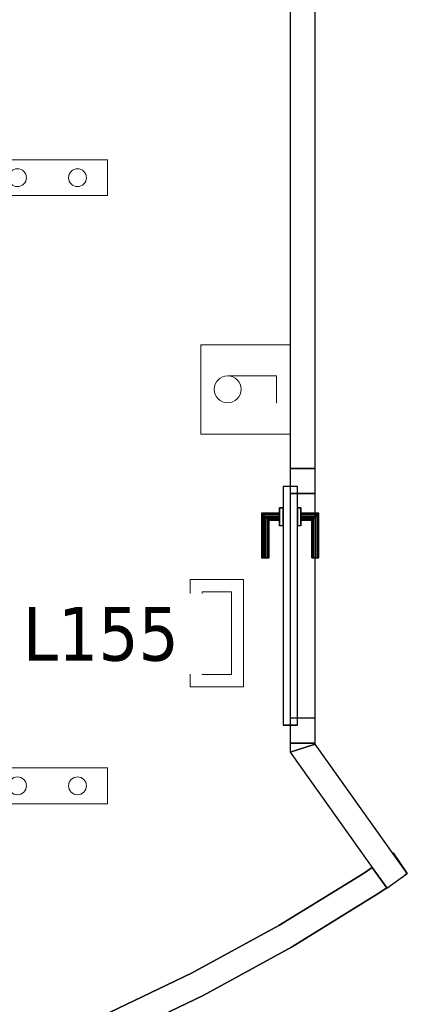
# Model space of a CAD drawing. Header units: metres. Extents: x 391.1 to 427.5, y 12.7 to 28.4.
# Tile 136 of 151: x 415.2 to 416.3, y 18.1 to 20.8. Entities that reach past the tile are written whole.
import ezdxf

# ---------------------------------------------------------------- set-up
doc = ezdxf.new("R2010")
doc.units = ezdxf.units.M
doc.layers.add('01_CARPINTERIA', color=5, linetype='Continuous', lineweight=25, true_color=0x0000ff)
for name, color, linetype, lineweight in [('A-DETL-GENF-OTLN', 7, 'Continuous', 18), ('A-GENM-____-OTLN', 7, 'Continuous', 18), ('A-WALL-____-MCUT', 7, 'Continuous', 25), ('A-WALL-____-OTLN', 7, 'Continuous', 25), ('E-LITE-____-IDEN', 7, 'Continuous', 30)]:
    doc.layers.add(name, color=color, linetype=linetype, lineweight=lineweight)
doc.styles.add('Tahoma_4', font='tahoma.ttf', dxfattribs={"height": 0.15})

# ---------------------------------------------------------------- blocks, each defined once
blk = doc.blocks.new('Family - LONDR55-XX_ZZ-ARQ-CAA-M3D-Londres55-154734-04_ENLLUMENAT_P1')
at = {"layer": '01_CARPINTERIA', "color": 161, "true_color": 0xaaaaff}
for p, q in [((0.5175, 0.1487), (0.5175, 0.15)), ((0.5175, 0.15), (0.5175, 0.1487)), ((0.6425, 0.15), (0.5175, 0.15)), ((0.5175, 0.145), (0.5175, 0.1487)), ((0.5175, 0.1487), (0.5175, 0.145)), ((0.6412, 0.1487), (0.5175, 0.1487)), ((0.6412, 0.1487), (0.5175, 0.1487)), ((0.5175, 0.14), (0.5175, 0.145)), ((0.5175, 0.145), (0.5175, 0.14)), ((0.6375, 0.145), (0.5175, 0.145)), ((0.6375, 0.145), (0.5175, 0.145)), ((0.5175, 0.135), (0.5175, 0.14)), ((0.5175, 0.14), (0.5175, 0.135)), ((0.5175, 0.14), (0.6325, 0.14)), ((0.6325, 0.14), (0.5175, 0.14)), ((0.6275, 0.135), (0.6325, 0.14)), ((0.6325, 0.14), (0.6275, 0.135)), ((0.6375, 0.145), (0.6325, 0.14)), ((0.6325, 0.14), (0.6375, 0.145)), ((0.6325, 0.14), (0.6325, 0.1)), ((0.6325, 0.1), (0.6325, 0.14)), ((0.6412, 0.1487), (0.6375, 0.145)), ((0.6375, 0.145), (0.6412, 0.1487)), ((0.6375, 0.1), (0.6375, 0.145)), ((0.6375, 0.1), (0.6375, 0.145)), ((0.6425, 0.15), (0.6412, 0.1487)), ((0.6412, 0.1487), (0.6425, 0.15)), ((0.6412, 0.1), (0.6412, 0.1487)), ((0.6412, 0.1), (0.6412, 0.1487)), ((0.6425, 0.1), (0.6425, 0.15)), ((0.5175, 0.135), (0.5175, 0.1313)), ((0.5175, 0.1313), (0.5175, 0.135)), ((0.6275, 0.135), (0.5175, 0.135)), ((0.6275, 0.135), (0.5175, 0.135)), ((0.5175, 0.1313), (0.5175, 0.13)), ((0.5175, 0.13), (0.5175, 0.1313)), ((0.6239, 0.1313), (0.5175, 0.1313)), ((0.6239, 0.1313), (0.5175, 0.1313)), ((0.6225, 0.13), (0.5175, 0.13)), ((0.6225, 0.13), (0.6239, 0.1313)), ((0.6239, 0.1313), (0.6225, 0.13)), ((0.6225, 0.1), (0.6225, 0.13)), ((0.6239, 0.1313), (0.6275, 0.135)), ((0.6275, 0.135), (0.6239, 0.1313)), ((0.6239, 0.1), (0.6239, 0.1313)), ((0.6239, 0.1), (0.6239, 0.1313)), ((0.6275, 0.1), (0.6275, 0.135)), ((0.6275, 0.1), (0.6275, 0.135)), ((0.7175, 0.09), (0.05, 0.09)), ((0.05, 0.09), (0.05, 0.05)), ((0.7175, 0.09), (0.05, 0.09)), ((0.05, 0.05), (0.05, 0.09)), ((0.6575, 0.1), (0.6075, 0.1)), ((0.6075, 0.1), (0.6575, 0.1)), ((0.6075, 0.09), (0.6075, 0.1)), ((0.6075, 0.09), (0.6075, 0.1)), ((0.6575, 0.09), (0.6075, 0.09)), ((0.6075, 0.09), (0.6575, 0.09)), ((0.6239, 0.1), (0.6225, 0.1)), ((0.6225, 0.1), (0.6239, 0.1)), ((0.6275, 0.1), (0.6239, 0.1)), ((0.6239, 0.1), (0.6275, 0.1)), ((0.6325, 0.1), (0.6275, 0.1)), ((0.6275, 0.1), (0.6325, 0.1)), ((0.6375, 0.1), (0.6325, 0.1)), ((0.6325, 0.1), (0.6375, 0.1)), ((0.6375, 0.1), (0.6412, 0.1)), ((0.6412, 0.1), (0.6375, 0.1)), ((0.6412, 0.1), (0.6425, 0.1)), ((0.6425, 0.1), (0.6412, 0.1)), ((0.6575, 0.09), (0.6575, 0.1)), ((0.6575, 0.1), (0.6575, 0.09)), ((0.7175, 0.05), (0.7175, 0.09)), ((0.7175, 0.05), (0.7175, 0.09)), ((0.07, 0.07), (0, 0.07)), ((0, 0.07), (0, 0)), ((0.07, 0.07), (0, 0.07)), ((0, 0), (0, 0.07)), ((0.07, 0), (0.07, 0.07)), ((0.07, 0), (0.07, 0.07)), ((0.7675, 0.07), (0.6975, 0.07)), ((0.6975, 0.07), (0.6975, 0)), ((0.7675, 0.07), (0.6975, 0.07)), ((0.6975, 0), (0.6975, 0.07)), ((0.7675, 0), (0.7675, 0.07)), ((0.7675, 0), (0.7675, 0.07)), ((0.05, 0.05), (0.7175, 0.05)), ((0.05, 0.05), (0.7175, 0.05)), ((0.6075, 0.05), (0.6575, 0.05)), ((0.6575, 0.05), (0.6075, 0.05)), ((0.6075, 0.04), (0.6075, 0.05)), ((0.6075, 0.04), (0.6075, 0.05)), ((0.6075, 0.04), (0.6575, 0.04)), ((0.6575, 0.04), (0.6075, 0.04)), ((0.6239, 0.04), (0.6225, 0.04)), ((0.6225, 0.04), (0.6239, 0.04)), ((0.6225, 0.01), (0.6225, 0.04)), ((0.6275, 0.04), (0.6239, 0.04)), ((0.6239, 0.04), (0.6275, 0.04)), ((0.6239, 0.0087), (0.6239, 0.04)), ((0.6239, 0.0087), (0.6239, 0.04)), ((0.6275, 0.04), (0.6325, 0.04)), ((0.6325, 0.04), (0.6275, 0.04)), ((0.6275, 0.005), (0.6275, 0.04)), ((0.6275, 0.005), (0.6275, 0.04)), ((0.6325, 0.04), (0.6375, 0.04)), ((0.6375, 0.04), (0.6325, 0.04)), ((0.6325, 0.04), (0.6325, 0)), ((0.6325, 0), (0.6325, 0.04)), ((0.6375, 0.04), (0.6412, 0.04)), ((0.6412, 0.04), (0.6375, 0.04)), ((0.6375, -0.005), (0.6375, 0.04)), ((0.6375, -0.005), (0.6375, 0.04)), ((0.6412, 0.04), (0.6425, 0.04)), ((0.6425, 0.04), (0.6412, 0.04)), ((0.6412, -0.0087), (0.6412, 0.04)), ((0.6412, -0.0087), (0.6412, 0.04)), ((0.6425, -0.01), (0.6425, 0.04)), ((0.6575, 0.04), (0.6575, 0.05)), ((0.6575, 0.05), (0.6575, 0.04)), ((0, 0), (0.07, 0)), ((0, 0), (0.07, 0)), ((0.5175, 0.0087), (0.5175, 0.01)), ((0.5175, 0.01), (0.5175, 0.0087)), ((0.5175, 0.01), (0.6225, 0.01)), ((0.5175, 0.005), (0.5175, 0.0087)), ((0.5175, 0.0087), (0.5175, 0.005)), ((0.5175, 0.0087), (0.6239, 0.0087)), ((0.5175, 0.0087), (0.6239, 0.0087)), ((0.5175, 0), (0.5175, 0.005)), ((0.5175, 0.005), (0.5175, 0)), ((0.5175, 0.005), (0.6275, 0.005)), ((0.5175, 0.005), (0.6275, 0.005)), ((0.5175, -0.005), (0.5175, 0)), ((0.5175, 0), (0.5175, -0.005)), ((0.6325, 0), (0.5175, 0)), ((0.5175, 0), (0.6325, 0)), ((0.6239, 0.0087), (0.6225, 0.01)), ((0.6225, 0.01), (0.6239, 0.0087)), ((0.6275, 0.005), (0.6239, 0.0087)), ((0.6239, 0.0087), (0.6275, 0.005)), ((0.6325, 0), (0.6275, 0.005)), ((0.6275, 0.005), (0.6325, 0)), ((0.6325, 0), (0.6375, -0.005)), ((0.6975, 0), (0.7675, 0)), ((0.6975, 0), (0.7675, 0)), ((0.5175, -0.005), (0.5175, -0.0087)), ((0.5175, -0.0087), (0.5175, -0.005)), ((0.5175, -0.005), (0.6375, -0.005)), ((0.5175, -0.005), (0.6375, -0.005)), ((0.5175, -0.0087), (0.5175, -0.01)), ((0.5175, -0.01), (0.5175, -0.0087)), ((0.5175, -0.0087), (0.6412, -0.0087)), ((0.5175, -0.0087), (0.6412, -0.0087)), ((0.5175, -0.01), (0.6425, -0.01)), ((0.6375, -0.005), (0.6325, 0)), ((0.6375, -0.005), (0.6412, -0.0087)), ((0.6412, -0.0087), (0.6375, -0.005)), ((0.6412, -0.0087), (0.6425, -0.01)), ((0.6425, -0.01), (0.6412, -0.0087))]:
    blk.add_line(p, q, dxfattribs=at)
blk = doc.blocks.new('Family - Porta P1-154735-04_ENLLUMENAT_P1')
blk.add_blockref('Family - LONDR55-XX_ZZ-ARQ-CAA-M3D-Londres55-154734-04_ENLLUMENAT_P1', (0, 0))
blk = doc.blocks.new('Family - Envans P1-155028-04_ENLLUMENAT_P1')
at = {"layer": 'A-WALL-____-MCUT', "color": 253, "true_color": 0xaaaaaa}
for p, q in [((5.7124, 0.9901), (5.7111, 0.9892)), ((5.7111, 0.9892), (5.7517, 0.9323)), ((5.7517, 0.9323), (5.7124, 0.9901)), ((5.6535, 0.9494), (5.6294, 0.9328)), ((5.6941, 0.8924), (5.6535, 0.9494)), ((5.6294, 0.9328), (5.3926, 0.787)), ((5.7438, 0.9267), (5.7479, 0.9296)), ((5.7476, 0.9293), (5.7438, 0.9267)), ((5.7517, 0.9322), (5.7476, 0.9293)), ((5.7479, 0.9296), (5.7517, 0.9323)), ((5.7517, 0.9323), (5.7517, 0.9322)), ((5.7517, 0.9322), (5.7517, 0.9322)), ((5.6677, 0.8742), (5.6941, 0.8924)), ((5.4277, 0.7265), (5.6677, 0.8742)), ((5.3926, 0.787), (5.1484, 0.6538)), ((5.1803, 0.5915), (5.4277, 0.7265)), ((5.1484, 0.6538), (4.8976, 0.5336)), ((4.9262, 0.4697), (5.1803, 0.5915))]:
    blk.add_line(p, q, dxfattribs=at)
at = {"layer": 'A-WALL-____-OTLN', "color": 253, "true_color": 0xaaaaaa}
for p, q in [((5.7124, 0.9901), (5.7111, 0.9892)), ((5.7517, 0.9323), (5.7111, 0.9892)), ((5.7124, 0.9901), (5.7517, 0.9323)), ((5.6294, 0.9328), (5.6535, 0.9494)), ((5.6535, 0.9494), (5.6941, 0.8924)), ((5.3926, 0.787), (5.6294, 0.9328)), ((5.7438, 0.9267), (5.7517, 0.9323)), ((5.7438, 0.9267), (5.7517, 0.9323)), ((5.7517, 0.9322), (5.7438, 0.9267)), ((5.7438, 0.9267), (5.7517, 0.9322)), ((5.7479, 0.9296), (5.7438, 0.9267)), ((5.7476, 0.9293), (5.7438, 0.9267)), ((5.7476, 0.9293), (5.7517, 0.9322)), ((5.7479, 0.9296), (5.7517, 0.9323)), ((5.7517, 0.9322), (5.7517, 0.9323)), ((5.7517, 0.9323), (5.7517, 0.9322)), ((5.7517, 0.9322), (5.7517, 0.9323)), ((5.7517, 0.9322), (5.7517, 0.9322)), ((5.6941, 0.8924), (5.6677, 0.8742)), ((5.6677, 0.8742), (5.4277, 0.7265)), ((5.1484, 0.6538), (5.3926, 0.787)), ((5.4277, 0.7265), (5.1803, 0.5915)), ((4.8976, 0.5336), (5.1484, 0.6538)), ((5.1803, 0.5915), (4.9262, 0.4697))]:
    blk.add_line(p, q, dxfattribs=at)
blk = doc.blocks.new('Family - Envans P1-155179-04_ENLLUMENAT_P1')
at = {"layer": 'A-WALL-____-MCUT', "color": 253, "true_color": 0xaaaaaa}
for p, q in [((0, 0.07), (0, 0)), ((0.4664, 0.07), (0, 0.07)), ((0.444, 0), (0.4664, 0.07)), ((0, 0), (0.444, 0))]:
    blk.add_line(p, q, dxfattribs=at)
at = {"layer": 'A-WALL-____-OTLN', "color": 253, "true_color": 0xaaaaaa}
for p, q in [((0, 0.07), (0, 0)), ((0.4664, 0.07), (0, 0.07)), ((0.444, 0), (0.4664, 0.07)), ((0, 0), (0.444, 0))]:
    blk.add_line(p, q, dxfattribs=at)
at = {"layer": 'A-WALL-____-OTLN', "color": 253, "lineweight": 18, "true_color": 0xaaaaaa}
blk.add_line((0, 0), (0.444, 0), dxfattribs=at)
blk = doc.blocks.new('Family - Envans P1-155245-04_ENLLUMENAT_P1')
at = {"layer": 'A-WALL-____-MCUT', "color": 253, "true_color": 0xaaaaaa}
for p, q in [((0.0029, 0.07), (-0.0224, 0.07)), ((-0.0224, 0.07), (0, 0)), ((0.0029, 0), (0.0029, 0.07)), ((0.7704, 0.07), (0.7704, 0)), ((3.2746, 0.07), (0.7704, 0.07)), ((0, 0), (0.0029, 0)), ((0.7704, 0), (3.2746, 0))]:
    blk.add_line(p, q, dxfattribs=at)
at = {"layer": 'A-WALL-____-OTLN', "color": 253, "true_color": 0xaaaaaa}
for p, q in [((3.2746, 0.07), (-0.0224, 0.07)), ((-0.0224, 0.07), (0, 0)), ((0.7704, 0.07), (0.0029, 0.07)), ((0.0029, 0.07), (0.0029, 0)), ((0.7704, 0.07), (0.7704, 0)), ((0, 0), (3.2746, 0)), ((0.0029, 0), (0.7704, 0))]:
    blk.add_line(p, q, dxfattribs=at)
at = {"layer": 'A-WALL-____-OTLN', "color": 253, "lineweight": 18, "true_color": 0xaaaaaa}
blk.add_line((0, 0), (3.2765, 0), dxfattribs=at)
blk = doc.blocks.new('Family - Vano de puerta P1-155247-04_ENLLUMENAT_P1')
at = {"layer": 'A-GENM-____-OTLN', "color": 253, "true_color": 0xaaaaaa}
for p, q in [((416.0484, 19.5653), (415.9784, 19.5653)), ((415.9784, 19.5653), (415.9784, 18.7978)), ((416.0484, 19.5653), (415.9784, 19.5653)), ((415.9784, 18.7978), (415.9784, 19.5653)), ((416.0484, 18.7978), (416.0484, 19.5653)), ((416.0484, 19.5653), (416.0484, 18.7978)), ((415.9784, 18.7978), (416.0484, 18.7978)), ((416.0484, 18.7978), (415.9784, 18.7978))]:
    blk.add_line(p, q, dxfattribs=at)
blk = doc.blocks.new('LONDR55-XX_ZZ-ARQ-CAA-M3D-Londres55_ifc-1-04_ENLLUMENAT_P1')
at = {"layer": '01_CARPINTERIA', "color": 253, "lineweight": 18, "true_color": 0xaaaaaa, "rotation": 90}
blk.add_blockref('Family - Porta P1-154735-04_ENLLUMENAT_P1', (416.0484, 18.7978), dxfattribs=at)
at = {"layer": 'A-GENM-____-OTLN', "color": 253, "lineweight": 18, "true_color": 0xaaaaaa}
blk.add_blockref('Family - Vano de puerta P1-155247-04_ENLLUMENAT_P1', (0, 0), dxfattribs=at)
at = {"layer": 'A-WALL-____-OTLN', "color": 253, "lineweight": 18, "true_color": 0xaaaaaa}
for name, p, rotation in [('Family - Envans P1-155245-04_ENLLUMENAT_P1', (416.0484, 18.7948), 90), ('Family - Envans P1-155179-04_ENLLUMENAT_P1', (416.3059, 18.4331), 125.4437553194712)]:
    blk.add_blockref(name, p, dxfattribs=dict(at, rotation=rotation))
blk.add_blockref('Family - Envans P1-155028-04_ENLLUMENAT_P1', (410.5542, 17.5008), dxfattribs=at)
blk = doc.blocks.new('ZYR_06_02_05 LLuminària Suspesa - L 12-850701-04_ENLLUMENAT_P1')
at = {"layer": 'A-DETL-GENF-OTLN', "color": 92, "true_color": 0x00c400}
for p, q in [((-0.84, 0.05), (0.84, 0.05)), ((-0.84, -0.05), (-0.84, 0.05)), ((0.84, 0.05), (0.84, -0.05)), ((0.84, -0.05), (-0.84, -0.05))]:
    blk.add_line(p, q, dxfattribs=at)
for centre in [(-0.756, 0), (-0.588, 0), (-0.42, 0), (-0.252, 0), (-0.105, 0), (0.105, 0), (0.252, 0), (0.42, 0), (0.588, 0), (0.756, 0)]:
    blk.add_circle(centre, 0.025, dxfattribs=at)
blk = doc.blocks.new('ZYR_06_03 Emer Sostre Rect - 01 Emergencia Superficie 01-829055-04_ENLLUMENAT_P1')
at = {"layer": 'A-DETL-GENF-OTLN', "color": 6, "true_color": 0xff00ff}
for p, q in [((-0.15, 0.075), (0.15, 0.075)), ((-0.15, -0.075), (-0.15, 0.075)), ((0.15, 0.075), (0.15, -0.075)), ((-0.1157, 0.0407), (0.1157, 0.0407)), ((-0.1157, -0.0407), (-0.1157, 0.0407)), ((0.1157, 0.0407), (0.1157, -0.0407)), ((0.1157, -0.0407), (-0.1157, -0.0407)), ((0.15, -0.075), (-0.15, -0.075))]:
    blk.add_line(p, q, dxfattribs=at)
blk = doc.blocks.new('ZYR_06_01 Mecanismes - 01 Interruptor-862462-04_ENLLUMENAT_P1')
at = {"layer": 'A-DETL-GENF-OTLN', "color": 92, "true_color": 0x00c400}
for p, q in [((-0.1604, 0), (0.0896, 0)), ((-0.1604, -0.25), (-0.1604, 0)), ((0.0896, 0), (0.0896, -0.25)), ((-0.0734, -0.038), (0.0026, -0.038)), ((-0.0734, -0.175), (-0.0734, -0.038)), ((0.0896, -0.25), (-0.1604, -0.25))]:
    blk.add_line(p, q, dxfattribs=at)
blk.add_circle((-0.0359, -0.175), 0.0375, dxfattribs=at)

msp = doc.modelspace()

# ---------------------------------------------------------------- block references
at = {"lineweight": 5}
msp.add_blockref('LONDR55-XX_ZZ-ARQ-CAA-M3D-Londres55_ifc-1-04_ENLLUMENAT_P1', (0, 0), dxfattribs=at)
at = {"layer": 'A-DETL-GENF-OTLN', "color": 92, "true_color": 0x00c400}
for name, p, rotation in [('ZYR_06_02_05 LLuminària Suspesa - L 12-850701-04_ENLLUMENAT_P1', (414.6273, 20.3784), 180), ('ZYR_06_01 Mecanismes - 01 Interruptor-862462-04_ENLLUMENAT_P1', (415.9784, 19.7508), 269.9999999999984), ('ZYR_06_02_05 LLuminària Suspesa - L 12-850701-04_ENLLUMENAT_P1', (414.6273, 18.6784), 180)]:
    msp.add_blockref(name, p, dxfattribs=dict(at, rotation=rotation))
at = {"layer": 'A-DETL-GENF-OTLN', "color": 6, "true_color": 0xff00ff, "rotation": 269.9999999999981}
msp.add_blockref('ZYR_06_03 Emer Sostre Rect - 01 Emergencia Superficie 01-829055-04_ENLLUMENAT_P1', (415.7731, 19.1052), dxfattribs=at)

# ---------------------------------------------------------------- next in the draw order: texts
at = {"layer": 'E-LITE-____-IDEN', "insert": (415.2304, 19.1782), "char_height": 0.15, "width": 0.517088, "attachment_point": 1, "style": 'Tahoma_4', "bg_fill": 3, "box_fill_scale": 1.25, "bg_fill_color": 256, "bg_fill_true_color": 13158600, "bg_fill_transparency": 0}
msp.add_mtext('L155', dxfattribs=at)

doc.saveas('drawing.dxf')
